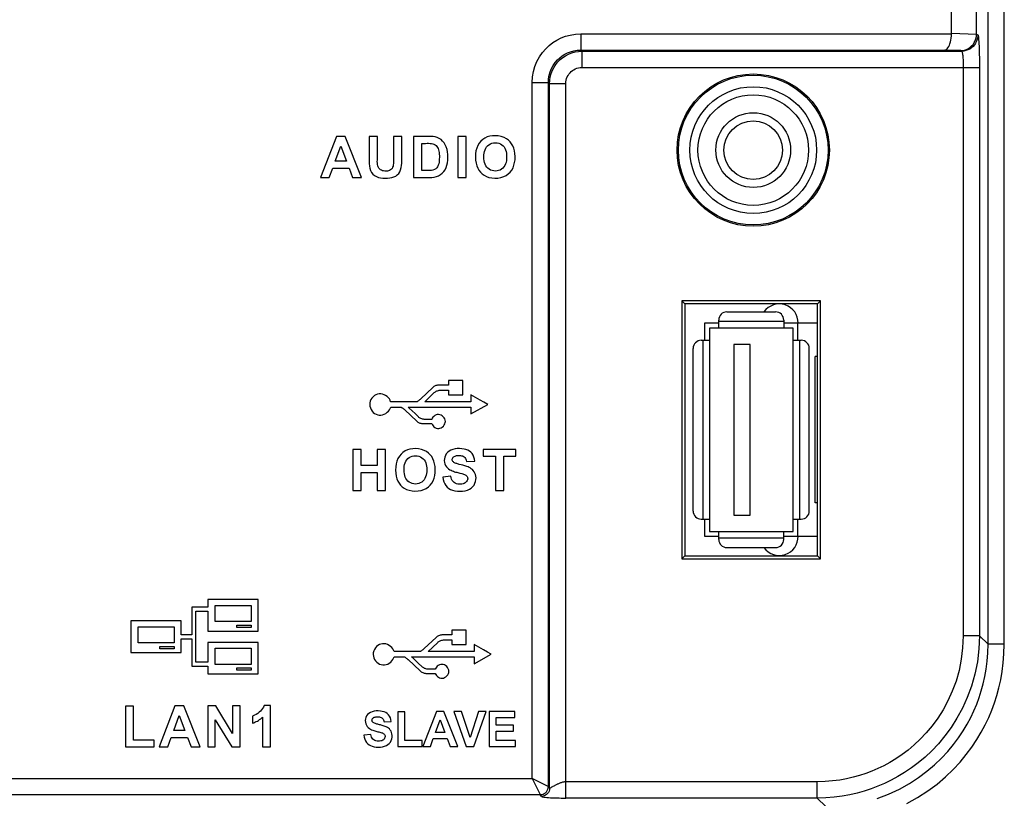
# Model space of a CAD drawing. Extents: x 0 to 1189, y 0 to 841.
# Tile 111 of 125: x 986 to 1047, y 318 to 366. Entities that reach past the tile are written whole.
import ezdxf

# ---------------------------------------------------------------- set-up
doc = ezdxf.new("R2010")
doc.units = 0
doc.header["$LTSCALE"] = 65.395
doc.header["$MEASUREMENT"] = 0
doc.layers.get('0').update_dxf_attribs({"linetype": 'CONTINUOUS'})
doc.layers.add('03___PRT_ALL_CURVES', color=7, linetype='CONTINUOUS')
doc.layers.add('7_ALL_FEATURES', color=7, linetype='CONTINUOUS')

msp = doc.modelspace()

# ---------------------------------------------------------------- linework, layer by layer
at = {"linetype": 'Continuous'}
for p, q in [((1029.66428, 347.54298), (1032.66428, 347.54298)), ((1029.16428, 346.84298), (1028.28928, 346.84298)), ((1028.28928, 346.84298), (1028.28928, 345.79298)), ((1029.16428, 346.54298), (1029.16428, 347.04298)), ((1033.16428, 346.94298), (1029.16428, 346.94298)), ((1033.16428, 347.04298), (1033.16428, 346.54298)), ((1035.23928, 346.84298), (1033.16428, 346.84298)), ((1034.03928, 345.79298), (1034.03928, 346.84298)), ((1033.73928, 346.54298), (1028.58928, 346.54298)), ((1028.58928, 346.54298), (1028.58928, 334.04298)), ((1033.73928, 334.04298), (1033.73928, 346.54298)), ((1028.08928, 345.79298), (1028.58928, 345.79298)), ((1028.18928, 345.79298), (1028.18928, 334.79298)), ((1031.08928, 345.54298), (1030.08928, 345.54298)), ((1030.08928, 345.54298), (1030.08928, 335.04298)), ((1031.08928, 335.04298), (1031.08928, 345.54298)), ((1033.73928, 345.79298), (1034.23928, 345.79298)), ((1034.13928, 345.79298), (1034.13928, 334.79298)), ((1027.58928, 335.29298), (1027.58928, 345.29298)), ((1034.73928, 335.29298), (1034.73928, 345.29298)), ((1035.23928, 344.79298), (1035.08928, 344.79298)), ((1035.08928, 335.79298), (1035.08928, 344.79298)), ((1035.23928, 335.79298), (1035.08928, 335.79298)), ((1028.08928, 334.79298), (1028.58928, 334.79298)), ((1028.28928, 334.79298), (1028.28928, 333.74298)), ((1030.08928, 335.04298), (1031.08928, 335.04298)), ((1033.73928, 334.79298), (1034.23928, 334.79298)), ((1034.03928, 333.74298), (1034.03928, 334.79298)), ((1028.58928, 334.04298), (1033.73928, 334.04298)), ((1029.16428, 333.54298), (1029.16428, 334.04298)), ((1033.16428, 333.54298), (1033.16428, 334.04298)), ((1028.28928, 333.74298), (1029.16428, 333.74298)), ((1029.16428, 333.64298), (1033.16428, 333.64298)), ((1033.16428, 333.74298), (1035.23928, 333.74298)), ((1029.66428, 333.04298), (1032.66428, 333.04298))]:
    msp.add_line(p, q, dxfattribs=at)
for radius in [3.9, 3.4, 2.3, 1.8]:
    msp.add_circle((1031.28928, 357.49298), radius, dxfattribs=at)
for centre, start, end in [((1029.66428, 347.04298), 90, 180), ((1032.66428, 347.04298), 0, 90), ((1028.08928, 345.29298), 90, 180), ((1034.23928, 345.29298), 0, 90), ((1028.08928, 335.29298), 180, 270), ((1034.23928, 335.29298), 270, 0), ((1029.66428, 333.54298), 180, 270), ((1032.66428, 333.54298), 270, 0)]:
    msp.add_arc(centre, 0.5, start, end, dxfattribs=at)
at = {"layer": '03___PRT_ALL_CURVES', "linetype": 'Continuous'}
for centre, start, end in [((1032.88928, 346.86298), 359.0163096, 144.2808528), ((1032.88928, 333.72298), 215.7191472, 0.9836904)]:
    msp.add_arc(centre, 1.165, start, end, dxfattribs=at)
at = {"layer": '7_ALL_FEATURES', "linetype": 'Continuous'}
for p, q in [((1045.73961, 327.09537), (1045.73961, 456.95702)), ((1046.73824, 327.09537), (1046.73824, 456.95702)), ((1043.48928, 364.64835), (1043.48928, 403.6711)), ((1045.03158, 364.62758), (1045.03158, 403.69186)), ((1020.68208, 364.64835), (1043.48928, 364.64835)), ((1020.68208, 364.64835), (1020.68208, 363.64896)), ((1045.03158, 364.60472), (1043.48928, 364.65858)), ((1045.03158, 364.62758), (1045.10889, 364.57607)), ((1020.68208, 363.64896), (1043.07507, 363.64896)), ((1020.68208, 363.64896), (1020.75436, 363.57668)), ((1020.75436, 363.57668), (1044.11026, 363.57668)), ((1020.75436, 362.57729), (1020.75436, 363.57668)), ((1044.05304, 363.61481), (1043.07507, 363.64896)), ((1044.05304, 363.61481), (1044.11026, 363.57668)), ((1020.75436, 362.57729), (1045.21005, 362.57729)), ((1044.21142, 362.57729), (1044.21142, 327.62493)), ((1045.21005, 362.57729), (1045.21005, 327.62493)), ((1017.68391, 361.65018), (1018.6833, 361.65018)), ((1017.68391, 318.8469), (1017.68391, 361.65018)), ((1018.6833, 361.65018), (1018.75558, 361.5779)), ((1018.6833, 318.34712), (1018.6833, 361.65018)), ((1019.75497, 361.5779), (1018.75558, 361.5779)), ((1018.75558, 318.23865), (1018.75558, 361.5779)), ((1005.64052, 358.33455), (1004.66282, 355.80865)), ((1006.17922, 358.33455), (1005.64052, 358.33455)), ((1007.18802, 355.80865), (1006.17922, 358.33455)), ((1008.16482, 358.33455), (1007.65482, 358.33455)), ((1007.65482, 358.33455), (1007.65482, 356.98575)), ((1008.16482, 356.96575), (1008.16482, 358.33455)), ((1009.65592, 358.33455), (1009.14602, 358.33455)), ((1009.14602, 358.33455), (1009.14602, 356.93635)), ((1009.65592, 357.00635), (1009.65592, 358.33455)), ((1011.31742, 358.33455), (1010.39002, 358.33455)), ((1010.39002, 358.33455), (1010.39002, 355.80865)), ((1011.45709, 358.33994), (1011.31742, 358.33455)), ((1013.61772, 358.33455), (1013.10782, 358.33455)), ((1013.10782, 358.33455), (1013.10782, 355.80865)), ((1013.61772, 355.80865), (1013.61772, 358.33455)), ((1005.56612, 356.81055), (1005.90612, 357.74545)), ((1005.90612, 357.74545), (1006.25602, 356.81055)), ((1010.90012, 357.90765), (1011.12752, 357.90765)), ((1010.90012, 356.23555), (1010.90012, 357.90765)), ((1005.20202, 355.80865), (1005.41132, 356.38365)), ((1005.41132, 356.38365), (1006.42132, 356.38365)), ((1006.25602, 356.81055), (1005.56612, 356.81055)), ((1006.42132, 356.38365), (1006.63872, 355.80865)), ((1004.66282, 355.80865), (1005.20202, 355.80865)), ((1006.63872, 355.80865), (1007.18802, 355.80865)), ((1010.39002, 355.80865), (1011.34492, 355.80865)), ((1011.27812, 356.23555), (1010.90012, 356.23555)), ((1011.38405, 356.23022), (1011.27812, 356.23555)), ((1013.10782, 355.80865), (1013.61772, 355.80865)), ((1035.42436, 348.22806), (1026.9042, 348.22806)), ((1027.08928, 348.04298), (1026.9042, 348.22806)), ((1026.9042, 348.22806), (1026.9042, 332.3579)), ((1035.23928, 348.04298), (1027.08928, 348.04298)), ((1027.08928, 348.04298), (1027.08928, 332.54298)), ((1035.42436, 348.22806), (1035.23928, 348.04298)), ((1035.23928, 332.54298), (1035.23928, 348.04298)), ((1035.42436, 332.3579), (1035.42436, 348.22806)), ((1012.52793, 343.0428), (1011.97473, 343.0428)), ((1013.40943, 343.3272), (1012.52793, 343.3272)), ((1012.52793, 343.3272), (1012.52793, 343.0428)), ((1013.40943, 342.4457), (1013.40943, 343.3272)), ((1011.56353, 342.885), (1010.83203, 342.1936)), ((1011.33237, 342.26449), (1011.66043, 342.5749)), ((1012.07033, 342.7299), (1012.52793, 342.7299)), ((1012.52793, 342.7299), (1012.52793, 342.4457)), ((1012.52793, 342.4457), (1013.40943, 342.4457)), ((1014.48576, 342.11286), (1013.90953, 342.4391)), ((1013.90953, 342.4391), (1013.90953, 342.0165)), ((1010.60323, 342.0165), (1008.97583, 342.0165)), ((1011.07103, 342.0165), (1011.33237, 342.26449)), ((1013.90953, 342.0165), (1011.07103, 342.0165)), ((1013.90953, 341.2629), (1014.94753, 341.851)), ((1014.71656, 341.982), (1014.48576, 342.11286)), ((1014.94753, 341.851), (1014.71656, 341.982)), ((1008.97843, 341.6856), (1009.62093, 341.6856)), ((1009.84833, 341.5163), (1010.57993, 340.8247)), ((1010.05263, 341.6856), (1013.90953, 341.6856)), ((1010.68723, 341.0858), (1010.47521, 341.28593)), ((1013.90953, 341.6856), (1013.90953, 341.2629)), ((1010.98983, 340.6682), (1011.50793, 340.6671)), ((1011.50663, 340.9294), (1011.09693, 340.9294)), ((1007.15833, 339.0864), (1006.64833, 339.0864)), ((1006.64833, 339.0864), (1006.64833, 336.5605)), ((1007.15833, 338.0916), (1007.15833, 339.0864)), ((1008.66003, 339.0864), (1008.15013, 339.0864)), ((1008.15013, 339.0864), (1008.15013, 338.0916)), ((1008.66003, 336.5605), (1008.66003, 339.0864)), ((1016.67403, 339.0864), (1014.67633, 339.0864)), ((1014.67633, 339.0864), (1014.67633, 338.6595)), ((1016.67403, 338.6595), (1016.67403, 339.0864)), ((1008.15013, 338.0916), (1007.15833, 338.0916)), ((1013.42391, 338.10486), (1013.30927, 338.13462)), ((1013.64393, 338.342), (1014.15393, 338.3597)), ((1014.67633, 338.6595), (1015.42193, 338.6595)), ((1015.42193, 338.6595), (1015.42193, 336.5605)), ((1015.93193, 338.6595), (1016.67403, 338.6595)), ((1015.93193, 336.5605), (1015.93193, 338.6595)), ((1007.15833, 337.6647), (1008.15013, 337.6647)), ((1007.15833, 336.5605), (1007.15833, 337.6647)), ((1008.15013, 337.6647), (1008.15013, 336.5605)), ((1013.17117, 337.64046), (1013.23282, 337.62492)), ((1012.67683, 337.4283), (1012.18093, 337.3789)), ((1006.64833, 336.5605), (1007.15833, 336.5605)), ((1008.15013, 336.5605), (1008.66003, 336.5605)), ((1015.42193, 336.5605), (1015.93193, 336.5605)), ((1026.9042, 332.3579), (1027.08928, 332.54298)), ((1026.9042, 332.3579), (1035.42436, 332.3579)), ((1027.08928, 332.54298), (1035.23928, 332.54298)), ((1035.42436, 332.3579), (1035.23928, 332.54298)), ((1000.83181, 329.84593), (997.73551, 329.84593)), ((997.73551, 329.84593), (997.73551, 329.38513)), ((1000.83181, 327.91033), (1000.83181, 329.84593)), ((997.73551, 329.38513), (996.74941, 329.38513)), ((996.74941, 329.38513), (996.74941, 327.68683)), ((996.99581, 329.13863), (997.73551, 329.13863)), ((996.99581, 325.98693), (996.99581, 329.13863)), ((997.73551, 329.13863), (997.73551, 327.91033)), ((998.17951, 329.48533), (1000.38931, 329.48533)), ((998.17951, 328.49143), (998.17951, 329.48533)), ((1000.38931, 329.48533), (1000.38931, 328.49143)), ((996.08981, 328.52983), (992.99501, 328.52983)), ((992.99501, 328.52983), (992.99501, 326.59573)), ((996.08981, 327.68683), (996.08981, 328.52983)), ((1000.38931, 328.49143), (998.17951, 328.49143)), ((993.43741, 328.17083), (995.64741, 328.17083)), ((993.43741, 327.17673), (993.43741, 328.17083)), ((995.64741, 328.17083), (995.64741, 327.17673)), ((997.73551, 327.91033), (1000.83181, 327.91033)), ((999.50471, 328.27083), (1000.38931, 328.27083)), ((999.50471, 328.13213), (999.50471, 328.27083)), ((1000.38931, 328.13213), (999.50471, 328.13213)), ((1000.38931, 328.27083), (1000.38931, 328.13213)), ((1013.62262, 327.96138), (1012.74112, 327.96138)), ((1012.74112, 327.96138), (1012.74112, 327.67698)), ((1013.62262, 327.07988), (1013.62262, 327.96138)), ((996.74941, 327.68683), (996.08981, 327.68683)), ((996.08981, 327.44033), (996.74941, 327.44033)), ((996.08981, 326.59573), (996.08981, 327.44033)), ((996.74941, 327.44033), (996.74941, 325.74043)), ((1000.83181, 327.21383), (997.73551, 327.21383)), ((997.73551, 327.21383), (997.73551, 325.98693)), ((1000.83181, 325.28103), (1000.83181, 327.21383)), ((1011.77672, 327.51918), (1011.04522, 326.82778)), ((1011.54556, 326.89867), (1011.87362, 327.20908)), ((1012.74112, 327.67698), (1012.18792, 327.67698)), ((1012.28352, 327.36408), (1012.74112, 327.36408)), ((1012.74112, 327.36408), (1012.74112, 327.07988)), ((1045.21005, 327.62493), (1044.21142, 327.62493)), ((1045.73961, 327.09537), (1045.21005, 327.62493)), ((992.99501, 326.59573), (996.08981, 326.59573)), ((995.64741, 327.17673), (993.43741, 327.17673)), ((994.76421, 326.95633), (995.64741, 326.95633)), ((994.76421, 326.81773), (994.76421, 326.95633)), ((995.64741, 326.81773), (994.76421, 326.81773)), ((995.64741, 326.95633), (995.64741, 326.81773)), ((998.17951, 326.85613), (1000.38931, 326.85613)), ((998.17951, 325.86053), (998.17951, 326.85613)), ((1000.38931, 326.85613), (1000.38931, 325.86053)), ((1010.81642, 326.65068), (1009.18902, 326.65068)), ((1011.28422, 326.65068), (1011.54556, 326.89867)), ((1014.12272, 326.65068), (1011.28422, 326.65068)), ((1012.74112, 327.07988), (1013.62262, 327.07988)), ((1014.69895, 326.74704), (1014.12272, 327.07328)), ((1014.12272, 327.07328), (1014.12272, 326.65068)), ((1014.92975, 326.61618), (1014.69895, 326.74704)), ((1015.16072, 326.48518), (1014.92975, 326.61618)), ((1046.73824, 327.09537), (1045.73961, 327.09537)), ((997.73551, 325.98693), (996.99581, 325.98693)), ((1009.19162, 326.31978), (1009.83412, 326.31978)), ((1010.06152, 326.15048), (1010.79312, 325.45888)), ((1010.26582, 326.31978), (1014.12272, 326.31978)), ((1014.12272, 325.89708), (1015.16072, 326.48518)), ((1014.12272, 326.31978), (1014.12272, 325.89708)), ((996.74941, 325.74043), (997.73551, 325.74043)), ((997.73551, 325.74043), (997.73551, 325.28103)), ((1000.38931, 325.86053), (998.17951, 325.86053)), ((999.50471, 325.63863), (1000.38931, 325.63863)), ((999.50471, 325.50163), (999.50471, 325.63863)), ((1000.38931, 325.50163), (999.50471, 325.50163)), ((1000.38931, 325.63863), (1000.38931, 325.50163)), ((1010.90042, 325.71998), (1010.6884, 325.92011)), ((1011.71982, 325.56358), (1011.31012, 325.56358)), ((997.73551, 325.28103), (1000.83181, 325.28103)), ((1011.20302, 325.30238), (1011.72112, 325.30128)), ((993.16181, 323.28623), (992.65181, 323.28623)), ((992.65181, 323.28623), (992.65181, 320.78153)), ((993.16181, 321.20843), (993.16181, 323.28623)), ((995.70241, 323.30743), (994.72471, 320.78153)), ((996.24111, 323.30743), (995.70241, 323.30743)), ((997.24991, 320.78153), (996.24111, 323.30743)), ((998.21031, 323.30743), (997.71671, 323.30743)), ((997.71671, 323.30743), (997.71671, 320.78153)), ((999.24661, 321.61463), (998.21031, 323.30743)), ((999.71781, 323.30743), (999.24661, 323.30743)), ((999.24661, 323.30743), (999.24661, 321.61463)), ((999.71781, 320.78153), (999.71781, 323.30743)), ((1001.57741, 323.32153), (1001.18651, 323.32153)), ((1001.57741, 320.78153), (1001.57741, 323.32153)), ((1011.79422, 322.95568), (1010.96312, 320.80868)), ((1012.25212, 322.95568), (1011.79422, 322.95568)), ((1013.10952, 320.80868), (1012.25212, 322.95568)), ((1013.32702, 322.95568), (1012.85872, 322.95568)), ((1012.85872, 322.95568), (1013.62442, 320.80868)), ((1013.87062, 321.36638), (1013.32702, 322.95568)), ((1014.39232, 322.95568), (1013.87062, 321.36638)), ((1014.09132, 320.80868), (1014.85262, 322.95568)), ((1014.85262, 322.95568), (1014.39232, 322.95568)), ((1016.61372, 322.95568), (1015.02932, 322.95568)), ((1015.02932, 322.95568), (1015.02932, 320.80868)), ((1016.61372, 322.59288), (1016.61372, 322.95568)), ((995.62801, 321.78343), (995.96801, 322.71833)), ((995.96801, 322.71833), (996.31791, 321.78343)), ((998.18801, 322.44193), (999.20851, 320.78153)), ((998.18801, 320.78153), (998.18801, 322.44193)), ((1000.47311, 322.68303), (1000.47311, 322.24203)), ((1001.09561, 322.61013), (1001.09561, 320.78153)), ((1008.57462, 322.32298), (1009.00812, 322.33798)), ((1009.84242, 322.93768), (1009.40892, 322.93768)), ((1009.40892, 322.93768), (1009.40892, 320.80868)), ((1009.84242, 321.17148), (1009.84242, 322.93768)), ((1011.73092, 321.66028), (1012.01992, 322.45488)), ((1012.01992, 322.45488), (1012.31732, 321.66028)), ((1015.46282, 322.59288), (1016.61372, 322.59288)), ((1015.46282, 322.11608), (1015.46282, 322.59288)), ((996.31791, 321.78343), (995.62801, 321.78343)), ((1016.53302, 322.11608), (1015.46282, 322.11608)), ((1015.46282, 321.75328), (1016.53302, 321.75328)), ((1015.46282, 321.17148), (1015.46282, 321.75328)), ((1016.53302, 321.75328), (1016.53302, 322.11608)), ((994.42441, 321.20843), (993.16181, 321.20843)), ((994.42441, 320.78153), (994.42441, 321.20843)), ((995.26401, 320.78153), (995.47321, 321.35653)), ((995.47321, 321.35653), (996.48321, 321.35653)), ((996.48321, 321.35653), (996.70061, 320.78153)), ((1007.75252, 321.54638), (1007.33102, 321.50438)), ((1010.91562, 321.17148), (1009.84242, 321.17148)), ((1010.91562, 320.80868), (1010.91562, 321.17148)), ((1011.42152, 320.80868), (1011.59942, 321.29748)), ((1011.59942, 321.29748), (1012.45782, 321.29748)), ((1012.31732, 321.66028), (1011.73092, 321.66028)), ((1012.45782, 321.29748), (1012.64262, 320.80868)), ((1016.65552, 321.17148), (1015.46282, 321.17148)), ((1016.65552, 320.80868), (1016.65552, 321.17148)), ((992.65181, 320.78153), (994.42441, 320.78153)), ((994.72471, 320.78153), (995.26401, 320.78153)), ((996.70061, 320.78153), (997.24991, 320.78153)), ((997.71671, 320.78153), (998.18801, 320.78153)), ((999.20851, 320.78153), (999.71781, 320.78153)), ((1001.09561, 320.78153), (1001.57741, 320.78153)), ((1009.40892, 320.80868), (1010.91562, 320.80868)), ((1010.96312, 320.80868), (1011.42152, 320.80868)), ((1012.64262, 320.80868), (1013.10952, 320.80868)), ((1013.62442, 320.80868), (1014.09132, 320.80868)), ((1015.02932, 320.80868), (1016.65552, 320.80868)), ((804.56443, 318.8469), (1017.68391, 318.8469)), ((1018.09441, 318.64164), (1017.68391, 318.8469)), ((1017.68391, 318.8469), (1018.18322, 317.84827)), ((1018.34583, 318.51595), (1018.09441, 318.64164)), ((1018.5089, 318.4344), (1018.34583, 318.51595)), ((1018.58196, 318.39788), (1018.5089, 318.4344)), ((1018.61966, 318.37903), (1018.58196, 318.39788)), ((1018.6833, 318.3472), (1018.61966, 318.37903)), ((1018.75558, 318.23865), (1018.6833, 318.34712)), ((1035.22376, 318.63726), (1019.75497, 318.63726)), ((1035.22376, 317.63864), (1035.22376, 318.63726)), ((804.56443, 317.84827), (1018.1833, 317.84827)), ((1018.25588, 317.73934), (1018.1833, 317.84827)), ((1035.22376, 317.63864), (1019.75497, 317.63864)), ((1035.75332, 317.10907), (1035.22376, 317.63864))]:
    msp.add_line(p, q, dxfattribs=at)
for points in [[(1017.68391, 361.65018), (1017.70597, 361.99319), (1017.7616, 362.32211), (1017.8508, 362.63695), (1017.97822, 362.9422), (1018.1392, 363.23337), (1018.31983, 363.49696), (1018.51752, 363.72767), (1018.73487, 363.93081), (1018.96574, 364.10882), (1019.2059, 364.26269), (1019.45959, 364.39144), (1019.7334, 364.49443), (1020.02951, 364.57148), (1020.34574, 364.62279), (1020.68208, 364.64835)], [(1043.07507, 363.64896), (1043.12721, 363.66078), (1043.17732, 363.68774), (1043.22539, 363.72969), (1043.27215, 363.78619), (1043.31687, 363.85666), (1043.35736, 363.9405), (1043.39357, 364.03687), (1043.42555, 364.14434), (1043.45131, 364.26118), (1043.47018, 364.38547), (1043.48284, 364.51526), (1043.48928, 364.64835)], [(1044.05304, 363.61481), (1044.17657, 363.62456), (1044.29749, 363.65007), (1044.4144, 363.69105), (1044.52622, 363.74687), (1044.63131, 363.81682), (1044.72731, 363.90039), (1044.81307, 363.99683), (1044.88711, 364.10451), (1044.94685, 364.22123), (1044.99098, 364.34482), (1045.01938, 364.47338), (1045.03158, 364.60472)], [(1045.10889, 364.57607), (1045.10013, 364.44577), (1045.07447, 364.31769), (1045.03235, 364.19402), (1044.97448, 364.07687), (1044.90186, 363.96825), (1044.81573, 363.87001), (1044.71756, 363.78382), (1044.60902, 363.71116), (1044.49197, 363.65327), (1044.36841, 363.61112), (1044.24045, 363.58545), (1044.11026, 363.57668)], [(1045.10889, 364.57607), (1045.11976, 364.5575), (1045.13028, 364.51921), (1045.14043, 364.4612), (1045.15032, 364.3824), (1045.15985, 364.28388), (1045.16871, 364.16881), (1045.17688, 364.03661), (1045.18438, 363.88786), (1045.19098, 363.72748), (1045.19664, 363.55541), (1045.20141, 363.37171), (1045.20515, 363.18153), (1045.20781, 362.98659), (1045.20945, 362.78518), (1045.21005, 362.57729)], [(1018.6833, 361.65018), (1018.69581, 361.87488), (1018.73311, 362.09516), (1018.79423, 362.30836), (1018.87865, 362.51357), (1018.98447, 362.70679), (1019.10676, 362.88186), (1019.24015, 363.03569), (1019.3834, 363.17076), (1019.53738, 363.28975), (1019.69862, 363.39115), (1019.86672, 363.4758), (1020.0493, 363.54667), (1020.24866, 363.60173), (1020.46026, 363.63676), (1020.68208, 363.64896)], [(1018.75558, 361.5779), (1018.76743, 361.7941), (1018.80213, 362.0057), (1018.85863, 362.21039), (1018.93563, 362.40602), (1019.03168, 362.59068), (1019.14517, 362.76267), (1019.27361, 362.91973), (1019.41576, 363.06157), (1019.57237, 363.18914), (1019.74236, 363.30103), (1019.92392, 363.39557), (1020.11752, 363.47217), (1020.3222, 363.52916), (1020.53524, 363.56451), (1020.75436, 363.57668)], [(1044.11026, 363.57668), (1044.12113, 363.56786), (1044.13163, 363.54866), (1044.14177, 363.51929), (1044.15164, 363.48006), (1044.16114, 363.43141), (1044.16999, 363.37381), (1044.17816, 363.3078), (1044.18566, 363.23411), (1044.19227, 363.15361), (1044.19795, 363.06727), (1044.20274, 362.97592), (1044.20649, 362.88027), (1044.20917, 362.78122), (1044.21081, 362.67987), (1044.21142, 362.57729)], [(1019.75497, 361.5779), (1019.76189, 361.68783), (1019.77901, 361.7933), (1019.80633, 361.8943), (1019.84465, 361.99169), (1019.89317, 362.08461), (1019.94952, 362.17053), (1020.01332, 362.24893), (1020.08494, 362.32033), (1020.16312, 362.38376), (1020.24793, 362.43953), (1020.3393, 362.48733), (1020.43578, 362.5252), (1020.53687, 362.55249), (1020.64306, 362.56985), (1020.75436, 362.57729)], [(1019.75485, 318.1526), (1019.75489, 318.38698), (1019.75493, 318.51112), (1019.75497, 361.5779)], [(1011.34492, 355.80865), (1011.50363, 355.80933), (1011.65284, 355.82702), (1011.79256, 355.86174), (1011.92445, 355.91379), (1012.04686, 355.98287), (1012.15474, 356.068), (1012.24633, 356.17027), (1012.3234, 356.28859), (1012.38621, 356.41879), (1012.43436, 356.56177), (1012.46823, 356.71664), (1012.48925, 356.87655), (1012.49824, 357.0431), (1012.49437, 357.21469), (1012.47657, 357.3797), (1012.44449, 357.53671), (1012.39848, 357.68714), (1012.33855, 357.8236), (1012.26343, 357.94468), (1012.17438, 358.05178), (1012.07518, 358.14175), (1011.96547, 358.21282), (1011.8456, 358.26676), (1011.72038, 358.30569), (1011.59141, 358.33032), (1011.45709, 358.33994)], [(1016.63602, 357.09711), (1016.62196, 357.28146), (1016.59317, 357.45246), (1016.54966, 357.61012), (1016.49245, 357.75474), (1016.42052, 357.88603), (1016.33078, 358.00303), (1016.22183, 358.10627), (1016.09508, 358.19523), (1015.95167, 358.26735), (1015.78549, 358.32323), (1015.60265, 358.36228), (1015.42261, 358.3801), (1015.24848, 358.37498), (1015.07714, 358.34865), (1014.91865, 358.3019), (1014.77579, 358.2342), (1014.64578, 358.14608), (1014.5303, 358.04003), (1014.42816, 357.91597), (1014.34054, 357.77397), (1014.27263, 357.61674), (1014.22616, 357.44518), (1014.19939, 357.25838), (1014.19232, 357.05635)], [(1011.12752, 357.90765), (1011.22236, 357.91233), (1011.31327, 357.91147), (1011.40027, 357.90507), (1011.48407, 357.8943), (1011.56395, 357.878), (1011.63774, 357.85259), (1011.70558, 357.81676), (1011.76733, 357.77183), (1011.82045, 357.71825), (1011.86352, 357.65512), (1011.89797, 357.58333), (1011.92553, 357.50601), (1011.94605, 357.42362), (1011.95968, 357.3357), (1011.96871, 357.24396), (1011.9738, 357.14765), (1011.97428, 357.04751), (1011.97042, 356.94755), (1011.96377, 356.84779), (1011.95277, 356.7482), (1011.93299, 356.6527), (1011.90461, 356.55946), (1011.86745, 356.4703), (1011.81655, 356.39462), (1011.74784, 356.33578), (1011.66539, 356.29041), (1011.57647, 356.25777), (1011.48349, 356.23763), (1011.38405, 356.23022)], [(1014.71632, 357.07335), (1014.71829, 357.19222), (1014.73029, 357.30458), (1014.75234, 357.41042), (1014.78386, 357.51099), (1014.82542, 357.60503), (1014.87872, 357.68885), (1014.9454, 357.76217), (1015.02382, 357.82526), (1015.11077, 357.87518), (1015.20806, 357.91165), (1015.31388, 357.93494), (1015.4196, 357.94295), (1015.5253, 357.93417), (1015.63089, 357.91012), (1015.7276, 357.87318), (1015.81344, 357.82314), (1015.89039, 357.76021), (1015.9556, 357.68739), (1016.00746, 357.60447), (1016.04758, 357.51165), (1016.07796, 357.41264), (1016.09926, 357.30866), (1016.11081, 357.19848), (1016.11262, 357.0821)], [(1007.65482, 356.98575), (1007.64631, 356.82029), (1007.65124, 356.66331), (1007.66963, 356.51482), (1007.70018, 356.37246), (1007.74418, 356.23858), (1007.80552, 356.12029), (1007.88727, 356.01938), (1007.98636, 355.93405), (1008.09748, 355.866), (1008.22178, 355.81747), (1008.3581, 355.78622), (1008.49775, 355.76725), (1008.64145, 355.75892), (1008.78846, 355.76286), (1008.92789, 355.77892), (1009.05767, 355.80582), (1009.17985, 355.84483), (1009.28967, 355.89959), (1009.38671, 355.97179), (1009.47139, 356.05973), (1009.5401, 356.16195), (1009.58993, 356.28043), (1009.6238, 356.4132), (1009.64682, 356.55291), (1009.6607, 356.69712)], [(1008.16153, 356.69544), (1008.15629, 356.78216), (1008.15739, 356.87226), (1008.16482, 356.96575)], [(1009.14602, 356.93635), (1009.15266, 356.84508), (1009.15346, 356.75692), (1009.14841, 356.67189), (1009.13855, 356.58839), (1009.12284, 356.50801), (1009.09823, 356.43555), (1009.06312, 356.37153), (1009.01911, 356.31542), (1008.96802, 356.27045), (1008.90947, 356.23884), (1008.84383, 356.21837), (1008.77409, 356.20562), (1008.6985, 356.19941), (1008.61879, 356.20093), (1008.54312, 356.21031), (1008.47326, 356.22673), (1008.40744, 356.25101), (1008.34845, 356.28578), (1008.29655, 356.3328), (1008.25148, 356.39031), (1008.21524, 356.4556), (1008.18934, 356.52923), (1008.17226, 356.61065), (1008.16153, 356.69544)], [(1009.6607, 356.69712), (1009.66374, 356.84826), (1009.65592, 357.00635)], [(1014.19232, 357.05635), (1014.20645, 356.86653), (1014.23544, 356.69112), (1014.27929, 356.53013), (1014.33757, 356.3833), (1014.41071, 356.2509), (1014.49997, 356.13366), (1014.60537, 356.03139), (1014.7269, 355.94429), (1014.86584, 355.87376), (1015.02757, 355.81803), (1015.20672, 355.77887), (1015.38843, 355.763), (1015.57409, 355.77393), (1015.7623, 355.80815), (1015.93397, 355.86196), (1016.08322, 355.93526), (1016.21594, 356.02813), (1016.33068, 356.13711), (1016.42707, 356.26193), (1016.50548, 356.40285), (1016.56562, 356.5571), (1016.60737, 356.72377), (1016.63083, 356.90378), (1016.63602, 357.09711)], [(1016.11262, 357.0821), (1016.11072, 356.96183), (1016.0986, 356.84805), (1016.07626, 356.74075), (1016.04414, 356.63861), (1016.00179, 356.54296), (1015.9479, 356.45775), (1015.88042, 356.38335), (1015.8014, 356.31939), (1015.71557, 356.26882), (1015.6224, 356.23203), (1015.52244, 356.20861), (1015.42202, 356.20026), (1015.32079, 356.20816), (1015.21912, 356.23112), (1015.12439, 356.26719), (1015.03753, 356.31675), (1014.95763, 356.37941), (1014.88933, 356.45209), (1014.83482, 356.53445), (1014.79193, 356.62684), (1014.75881, 356.72713), (1014.73487, 356.83463), (1014.7207, 356.95004), (1014.71632, 357.07335)], [(1011.97473, 343.0428), (1011.91917, 343.03989), (1011.86574, 343.03312), (1011.81444, 343.02248), (1011.76482, 343.00769), (1011.71732, 342.98904), (1011.6733, 342.96735), (1011.63323, 342.94293), (1011.59663, 342.91548), (1011.56353, 342.885)], [(1008.97583, 342.0165), (1008.94386, 342.10349), (1008.89773, 342.18438), (1008.83747, 342.25917), (1008.75973, 342.3309), (1008.66785, 342.39653), (1008.57177, 342.44692), (1008.47277, 342.47974), (1008.36958, 342.49734), (1008.26829, 342.4976), (1008.16898, 342.47915), (1008.07157, 342.44338), (1007.98193, 342.3923), (1007.8994, 342.3239), (1007.82462, 342.2402), (1007.76537, 342.14923), (1007.72356, 342.05124), (1007.69727, 341.94598), (1007.68854, 341.8408), (1007.69878, 341.73568), (1007.72658, 341.63064)], [(1011.66043, 342.5749), (1011.69351, 342.60503), (1011.73004, 342.63213), (1011.77004, 342.65619), (1011.81395, 342.67748), (1011.86131, 342.69573), (1011.91077, 342.71017), (1011.96186, 342.72055), (1012.01505, 342.72713), (1012.07033, 342.7299)], [(1010.83203, 342.1936), (1010.80798, 342.17318), (1010.78358, 342.15295), (1010.75883, 342.13291), (1010.73371, 342.11306), (1010.70823, 342.0934), (1010.68245, 342.07391), (1010.65636, 342.0546), (1010.62995, 342.03546), (1010.60323, 342.0165)], [(1007.72658, 341.63064), (1007.76982, 341.53308), (1007.83045, 341.4428), (1007.90652, 341.36), (1007.99004, 341.29271), (1008.08021, 341.24294), (1008.17784, 341.20868), (1008.27732, 341.1919), (1008.37893, 341.19403), (1008.48241, 341.21363), (1008.58135, 341.2484), (1008.67694, 341.30072), (1008.768, 341.36821), (1008.84466, 341.44139), (1008.90365, 341.5171), (1008.94823, 341.5985), (1008.97843, 341.6856)], [(1009.62093, 341.6856), (1009.6481, 341.66797), (1009.67483, 341.65006), (1009.7011, 341.63186), (1009.72694, 341.61339), (1009.75234, 341.59463), (1009.77718, 341.57555), (1009.80145, 341.55612), (1009.82516, 341.53637), (1009.84833, 341.5163)], [(1010.47521, 341.28593), (1010.1229, 341.61901), (1010.05263, 341.6856)], [(1012.31022, 340.95559), (1012.27059, 341.02492), (1012.21581, 341.08916), (1012.14787, 341.1474), (1012.07598, 341.19094), (1012.00125, 341.21722), (1011.92255, 341.22879), (1011.84571, 341.22463), (1011.77003, 341.20207), (1011.69619, 341.16377), (1011.63214, 341.11666), (1011.58052, 341.06305), (1011.53868, 341.00063), (1011.50663, 340.9294)], [(1010.57993, 340.8247), (1010.61302, 340.79444), (1010.64955, 340.76719), (1010.68954, 340.74295), (1010.73343, 340.72145), (1010.78077, 340.70296), (1010.83021, 340.68831), (1010.88131, 340.67777), (1010.93452, 340.67107), (1010.98983, 340.6682)], [(1011.09693, 340.9294), (1011.04158, 340.93223), (1010.98835, 340.9389), (1010.93723, 340.94941), (1010.88777, 340.96402), (1010.84042, 340.98247), (1010.79655, 341.00396), (1010.75662, 341.0282), (1010.72018, 341.05548), (1010.68723, 341.0858)], [(1011.50793, 340.6671), (1011.54202, 340.59536), (1011.58557, 340.53295), (1011.63858, 340.47986), (1011.70366, 340.43391), (1011.77819, 340.39729), (1011.85434, 340.37656), (1011.93147, 340.37441), (1012.01021, 340.38816), (1012.0846, 340.4163), (1012.15566, 340.46128), (1012.22236, 340.52066), (1012.27573, 340.58561), (1012.31377, 340.65501), (1012.33847, 340.72998), (1012.34681, 340.80501), (1012.3367, 340.88027), (1012.31022, 340.95559)], [(1011.72172, 337.84898), (1011.70767, 338.0333), (1011.6789, 338.20428), (1011.63542, 338.36192), (1011.57824, 338.50654), (1011.50634, 338.63781), (1011.41664, 338.75481), (1011.30773, 338.85805), (1011.18101, 338.94701), (1011.03763, 339.01914), (1010.87147, 339.07503), (1010.68865, 339.1141), (1010.5086, 339.13194), (1010.33447, 339.12685), (1010.16311, 339.10053), (1010.00459, 339.05381), (1009.86171, 338.9861), (1009.73167, 338.89798), (1009.61615, 338.79193), (1009.51397, 338.66788), (1009.4263, 338.52589), (1009.35836, 338.36866), (1009.31189, 338.19708), (1009.28515, 338.01026), (1009.27813, 337.8082)], [(1009.80213, 337.8252), (1009.80409, 337.94406), (1009.81609, 338.0564), (1009.83813, 338.16223), (1009.86964, 338.26278), (1009.91119, 338.35682), (1009.96447, 338.44063), (1010.03114, 338.51396), (1010.10954, 338.57706), (1010.19646, 338.62698), (1010.29371, 338.66346), (1010.39948, 338.68677), (1010.50517, 338.6948), (1010.61083, 338.68605), (1010.71641, 338.66202), (1010.81312, 338.6251), (1010.89898, 338.57508), (1010.97598, 338.51216), (1011.04124, 338.43935), (1011.09315, 338.35642), (1011.13332, 338.2636), (1011.16374, 338.16457), (1011.18506, 338.06056), (1011.19662, 337.95034), (1011.19843, 337.83392)], [(1014.15393, 338.3597), (1014.13595, 338.49225), (1014.10312, 338.61333), (1014.05545, 338.72293), (1013.99168, 338.82224), (1013.91307, 338.91008), (1013.82338, 338.98285), (1013.72326, 339.03811), (1013.61207, 339.07829), (1013.49169, 339.10713), (1013.35891, 339.12628), (1013.21694, 339.13408), (1013.07736, 339.12927), (1012.94072, 339.11216), (1012.80648, 339.08245), (1012.68453, 339.03794), (1012.57633, 338.97602), (1012.48043, 338.8993), (1012.4024, 338.81335), (1012.34424, 338.71738), (1012.30395, 338.61218), (1012.28118, 338.5057), (1012.27699, 338.39742), (1012.29032, 338.28786)], [(1013.30927, 338.13462), (1013.20097, 338.16336), (1013.14897, 338.17778), (1013.09811, 338.19219), (1013.04862, 338.20681), (1013.00104, 338.22282), (1012.95461, 338.2396), (1012.91009, 338.25777), (1012.87031, 338.28031), (1012.83521, 338.3091), (1012.80486, 338.34227), (1012.7823, 338.3772), (1012.7683, 338.41376), (1012.76208, 338.45209), (1012.76441, 338.49), (1012.77634, 338.52781), (1012.7968, 338.5652), (1012.82336, 338.59903), (1012.85563, 338.62877), (1012.89398, 338.65494), (1012.93708, 338.67604), (1012.98515, 338.69115), (1013.03798, 338.70119), (1013.09356, 338.70737), (1013.15246, 338.71035), (1013.21412, 338.70948), (1013.27493, 338.70404), (1013.33504, 338.69531), (1013.39429, 338.68202)], [(1012.29032, 338.28786), (1012.31759, 338.18648), (1012.36034, 338.09539), (1012.41703, 338.01248), (1012.47939, 337.94087), (1012.54648, 337.88311), (1012.61924, 337.83666), (1012.6922, 337.79693), (1012.76412, 337.76364), (1012.83624, 337.73707), (1012.90683, 337.7135), (1012.97541, 337.69234), (1013.04247, 337.67417), (1013.17117, 337.64046)], [(1013.39429, 338.68202), (1013.44863, 338.65967), (1013.49742, 338.62615), (1013.54129, 338.58356), (1013.5781, 338.53367), (1013.60711, 338.47708), (1013.62906, 338.41319), (1013.64393, 338.342)], [(1014.21844, 337.44013), (1014.19654, 337.54029), (1014.16227, 337.63037), (1014.1162, 337.71224), (1014.06364, 337.78445), (1014.00452, 337.84582), (1013.93892, 337.89754), (1013.87237, 337.94171), (1013.80599, 337.97769), (1013.73866, 338.00612), (1013.67254, 338.03102), (1013.60822, 338.05298), (1013.54512, 338.0714), (1013.48363, 338.08855), (1013.42391, 338.10486)], [(1009.27813, 337.8082), (1009.29227, 337.61837), (1009.32127, 337.44296), (1009.36512, 337.28197), (1009.42339, 337.13514), (1009.49652, 337.00274), (1009.58579, 336.8855), (1009.69118, 336.78323), (1009.81271, 336.69613), (1009.95165, 336.62561), (1010.1134, 336.56987), (1010.29256, 336.53071), (1010.47427, 336.51485), (1010.65994, 336.52578), (1010.84815, 336.56001), (1011.01983, 336.61381), (1011.16907, 336.68712), (1011.30177, 336.78), (1011.4165, 336.88898), (1011.51287, 337.01381), (1011.59127, 337.15473), (1011.65138, 337.30899), (1011.69311, 337.47565), (1011.71656, 337.65565), (1011.72172, 337.84898)], [(1011.19843, 337.83392), (1011.19653, 337.71366), (1011.1844, 337.59988), (1011.16206, 337.49259), (1011.12994, 337.39045), (1011.08759, 337.2948), (1011.0337, 337.20959), (1010.96622, 337.13519), (1010.8872, 337.07124), (1010.80137, 337.02066), (1010.7082, 336.98387), (1010.60824, 336.96046), (1010.50782, 336.9521), (1010.40659, 336.96001), (1010.30492, 336.98297), (1010.2102, 337.01904), (1010.12334, 337.06859), (1010.04343, 337.13126), (1009.97514, 337.20393), (1009.92063, 337.2863), (1009.87773, 337.37868), (1009.84461, 337.47898), (1009.82067, 337.58648), (1009.80651, 337.70188), (1009.80213, 337.8252)], [(1013.23282, 337.62492), (1013.35145, 337.59405), (1013.40844, 337.57871), (1013.46296, 337.56119), (1013.51598, 337.54174), (1013.56652, 337.52011), (1013.61086, 337.49337), (1013.6489, 337.46048), (1013.68074, 337.42249), (1013.70287, 337.37958), (1013.71465, 337.33011), (1013.71673, 337.27571), (1013.70761, 337.22151), (1013.68604, 337.1671), (1013.65327, 337.11288), (1013.61146, 337.06516), (1013.56059, 337.02538), (1013.50069, 336.99209), (1013.43394, 336.96733), (1013.35905, 336.95173), (1013.27731, 336.94465), (1013.1948, 336.94623), (1013.11089, 336.95522), (1013.02621, 336.97289)], [(1012.18093, 337.3789), (1012.20898, 337.22904), (1012.25041, 337.09298), (1012.3052, 336.97072), (1012.37279, 336.86171), (1012.45374, 336.7665), (1012.54982, 336.68672), (1012.66324, 336.6235), (1012.79179, 336.57571), (1012.93057, 336.54157), (1013.08331, 336.51991), (1013.24629, 336.51189), (1013.40346, 336.51921), (1013.55249, 336.54229), (1013.69572, 336.5807), (1013.82404, 336.63493), (1013.93588, 336.70775), (1014.03282, 336.79638), (1014.11045, 336.89293), (1014.16604, 336.9978), (1014.20233, 337.11058), (1014.22314, 337.22214), (1014.22853, 337.33175), (1014.21844, 337.44013)], [(1013.02621, 336.97289), (1012.94867, 337.00311), (1012.87986, 337.04821), (1012.81819, 337.10588), (1012.76674, 337.17303), (1012.72655, 337.24864), (1012.69658, 337.33373), (1012.67683, 337.4283)], [(1012.18792, 327.67698), (1012.13236, 327.67408), (1012.07893, 327.6673), (1012.02763, 327.65666), (1011.97801, 327.64187), (1011.93051, 327.62322), (1011.88649, 327.60153), (1011.84642, 327.57711), (1011.80982, 327.54966), (1011.77672, 327.51918)], [(1011.87362, 327.20908), (1011.9067, 327.23921), (1011.94323, 327.26631), (1011.98323, 327.29037), (1012.02714, 327.31166), (1012.0745, 327.32991), (1012.12396, 327.34435), (1012.17505, 327.35473), (1012.22824, 327.36131), (1012.28352, 327.36408)], [(1045.21005, 327.62493), (1045.17652, 326.80913), (1045.0796, 326.01715), (1044.9243, 325.2535), (1044.71537, 324.52073), (1044.45828, 323.8232), (1044.16005, 323.16673), (1043.82649, 322.55258), (1043.46341, 321.98171), (1043.07912, 321.45784), (1042.68116, 320.98205), (1042.27343, 320.55083), (1041.85843, 320.16023), (1041.44096, 319.80915), (1041.02409, 319.49507), (1040.60622, 319.21267), (1040.19059, 318.96087), (1039.77884, 318.73761), (1039.36553, 318.53774), (1038.95445, 318.36148), (1038.54463, 318.20689), (1038.12202, 318.06847), (1037.6856, 317.94692), (1037.23755, 317.84392), (1036.7677, 317.75888), (1036.27302, 317.69408), (1035.75798, 317.65306), (1035.22376, 317.63864)], [(1044.21142, 327.62493), (1044.17374, 326.88484), (1044.08818, 326.17324), (1043.95476, 325.49013), (1043.76807, 324.8324), (1043.53351, 324.20315), (1043.26726, 323.61171), (1042.96882, 323.06008), (1042.63869, 322.54624), (1042.29457, 322.07356), (1041.93875, 321.64517), (1041.56895, 321.25792), (1041.19597, 320.90569), (1040.82201, 320.58901), (1040.44489, 320.30735), (1040.06891, 320.05296), (1039.69599, 319.82549), (1039.32422, 319.62529), (1038.95215, 319.44566), (1038.58292, 319.2859), (1038.21341, 319.14672), (1037.8328, 319.02351), (1037.44014, 318.91375), (1037.03639, 318.81997), (1036.61366, 318.74513), (1036.16933, 318.69023), (1035.70603, 318.65428), (1035.22376, 318.63726)], [(1009.18902, 326.65068), (1009.15705, 326.73767), (1009.11092, 326.81856), (1009.05066, 326.89335), (1008.97292, 326.96508), (1008.88104, 327.03071), (1008.78496, 327.0811), (1008.68596, 327.11393), (1008.58277, 327.13152), (1008.48148, 327.13178), (1008.38217, 327.11334), (1008.28476, 327.07756), (1008.19512, 327.02648), (1008.11259, 326.95808), (1008.03781, 326.87438), (1007.97856, 326.78342), (1007.93675, 326.68542), (1007.91046, 326.58016), (1007.90174, 326.47498), (1007.91197, 326.36986), (1007.93977, 326.26482)], [(1011.04522, 326.82778), (1011.02117, 326.80736), (1010.99677, 326.78713), (1010.97202, 326.76709), (1010.9469, 326.74724), (1010.92142, 326.72758), (1010.89564, 326.70809), (1010.86955, 326.68878), (1010.84314, 326.66964), (1010.81642, 326.65068)], [(1038.90508, 317.61752), (1039.61636, 317.88392), (1040.28082, 318.19113), (1040.89439, 318.53025), (1041.46008, 318.89595), (1041.97886, 319.28227), (1042.45099, 319.68283), (1042.87858, 320.09284), (1043.26567, 320.5099), (1043.61353, 320.92942), (1043.9245, 321.3482), (1044.20348, 321.76727), (1044.45158, 322.18321), (1044.67103, 322.59449), (1044.8669, 323.00635), (1045.03909, 323.41487), (1045.18966, 323.8211), (1045.32414, 324.2391), (1045.44189, 324.66961), (1045.54145, 325.11071), (1045.62366, 325.57336), (1045.68631, 326.06089), (1045.72588, 326.56859), (1045.73961, 327.09537)], [(1040.73253, 317.30174), (1041.4064, 317.67176), (1042.02842, 318.07863), (1042.6002, 318.50217), (1043.11973, 318.93999), (1043.58902, 319.39448), (1044.01567, 319.85258), (1044.39917, 320.31192), (1044.74003, 320.77488), (1045.04736, 321.2356), (1045.32142, 321.69162), (1045.56195, 322.14541), (1045.7773, 322.59841), (1045.96825, 323.04673), (1046.134, 323.49427), (1046.28049, 323.9542), (1046.41074, 324.42742), (1046.52172, 324.91303), (1046.61028, 325.42158), (1046.67536, 325.95657), (1046.71801, 326.5145), (1046.73824, 327.09537)], [(1007.93977, 326.26482), (1007.98301, 326.16726), (1008.04364, 326.07698), (1008.11971, 325.99418), (1008.20323, 325.92689), (1008.2934, 325.87712), (1008.39103, 325.84286), (1008.49051, 325.82608), (1008.59212, 325.82821), (1008.6956, 325.84781), (1008.79454, 325.88258), (1008.89013, 325.9349), (1008.98119, 326.00239), (1009.05785, 326.07557), (1009.11684, 326.15128), (1009.16142, 326.23269), (1009.19162, 326.31978)], [(1009.83412, 326.31978), (1009.86129, 326.30216), (1009.88802, 326.28424), (1009.91429, 326.26605), (1009.94013, 326.24757), (1009.96553, 326.22881), (1009.99037, 326.20973), (1010.01464, 326.19031), (1010.03835, 326.17056), (1010.06152, 326.15048)], [(1010.6884, 325.92011), (1010.33609, 326.2532), (1010.26582, 326.31978)], [(1010.79312, 325.45888), (1010.82621, 325.42862), (1010.86274, 325.40137), (1010.90273, 325.37713), (1010.94662, 325.35563), (1010.99396, 325.33714), (1011.0434, 325.32249), (1011.0945, 325.31195), (1011.14771, 325.30525), (1011.20302, 325.30238)], [(1011.31012, 325.56358), (1011.25477, 325.56641), (1011.20154, 325.57308), (1011.15042, 325.58359), (1011.10096, 325.5982), (1011.05361, 325.61665), (1011.00974, 325.63814), (1010.96981, 325.66238), (1010.93337, 325.68967), (1010.90042, 325.71998)], [(1012.52341, 325.58977), (1012.48378, 325.65911), (1012.429, 325.72334), (1012.36106, 325.78158), (1012.28917, 325.82512), (1012.21444, 325.8514), (1012.13574, 325.86297), (1012.05891, 325.85881), (1011.98322, 325.83625), (1011.90938, 325.79795), (1011.84533, 325.75084), (1011.79371, 325.69723), (1011.75187, 325.63481), (1011.71982, 325.56358)], [(1011.72112, 325.30128), (1011.75521, 325.22954), (1011.79876, 325.16713), (1011.85177, 325.11404), (1011.91685, 325.06809), (1011.99138, 325.03147), (1012.06753, 325.01074), (1012.14466, 325.00859), (1012.2234, 325.02234), (1012.29779, 325.05048), (1012.36885, 325.09546), (1012.43555, 325.15484), (1012.48892, 325.21979), (1012.52696, 325.28919), (1012.55166, 325.36416), (1012.56, 325.43919), (1012.54989, 325.51445), (1012.52341, 325.58977)], [(1001.18651, 323.32153), (1001.14717, 323.23465), (1001.09736, 323.15099), (1001.03709, 323.07055), (1000.96569, 322.99233), (1000.88383, 322.91732), (1000.79345, 322.84859), (1000.69519, 322.78713), (1000.58841, 322.73195), (1000.47311, 322.68303)], [(1009.00812, 322.33798), (1008.99079, 322.46099), (1008.95835, 322.57205), (1008.91079, 322.67115), (1008.84679, 322.75931), (1008.76767, 322.83551), (1008.6774, 322.89672), (1008.57551, 322.9407), (1008.46246, 322.96968), (1008.34363, 322.98739), (1008.21642, 322.99589), (1008.08342, 322.99311), (1007.95783, 322.97657), (1007.84173, 322.94491), (1007.73304, 322.8995), (1007.63878, 322.84196), (1007.56016, 322.77081), (1007.49596, 322.68754), (1007.44957, 322.59822), (1007.42257, 322.50167), (1007.41337, 322.39907), (1007.4206, 322.30002)], [(1000.47311, 322.24203), (1000.55162, 322.27035), (1000.62812, 322.30206), (1000.70261, 322.33717), (1000.77553, 322.37602), (1000.84644, 322.41826), (1000.91404, 322.4629), (1000.97788, 322.50958), (1001.0384, 322.55866), (1001.09561, 322.61013)], [(1009.05844, 321.57921), (1009.03458, 321.67147), (1008.99819, 321.75205), (1008.95011, 321.82363), (1008.89649, 321.88571), (1008.83759, 321.93715), (1008.77315, 321.97908), (1008.70863, 322.01444), (1008.6453, 322.04279), (1008.58189, 322.06458), (1008.51994, 322.08402), (1008.45993, 322.10197), (1008.40139, 322.11756), (1008.34444, 322.13251), (1008.28918, 322.14709), (1008.2355, 322.16103), (1008.18325, 322.17514), (1008.13216, 322.18922), (1008.0825, 322.20349), (1008.03495, 322.21939), (1007.98842, 322.23632), (1007.94399, 322.25489), (1007.90557, 322.27847), (1007.87314, 322.30952), (1007.84671, 322.34558), (1007.8302, 322.3826), (1007.82551, 322.42036), (1007.83073, 322.45908), (1007.8441, 322.49534), (1007.86597, 322.5289), (1007.89597, 322.56), (1007.93124, 322.58589), (1007.9715, 322.60542), (1008.01702, 322.61974), (1008.06573, 322.62959), (1008.11807, 322.63505), (1008.1736, 322.63605), (1008.22894, 322.63312), (1008.28432, 322.62786), (1008.3395, 322.61867)], [(1008.3395, 322.61867), (1008.39038, 322.60123), (1008.43641, 322.5738), (1008.47814, 322.53811), (1008.51308, 322.49509), (1008.54039, 322.44505), (1008.5609, 322.38768), (1008.57462, 322.32298)], [(1007.4206, 322.30002), (1007.44635, 322.20497), (1007.48854, 322.11346), (1007.53945, 322.03377), (1007.59915, 321.96972), (1007.66758, 321.91749), (1007.73695, 321.87379), (1007.80545, 321.83929), (1007.87488, 321.81332), (1007.94284, 321.79058), (1008.00858, 321.77006), (1008.07286, 321.75276), (1008.19634, 321.72067)], [(1007.33102, 321.50438), (1007.35518, 321.37623), (1007.39062, 321.26008), (1007.43733, 321.15594), (1007.49506, 321.06339), (1007.56406, 320.98285), (1007.64514, 320.9155), (1007.73973, 320.86241), (1007.8464, 320.82251), (1007.96161, 320.79378), (1008.0884, 320.7751), (1008.22372, 320.76759), (1008.3549, 320.77251), (1008.48021, 320.78988), (1008.60137, 320.81967), (1008.71084, 320.86315), (1008.80756, 320.92211), (1008.89258, 320.99476), (1008.96152, 321.07691), (1009.01267, 321.1705), (1009.04772, 321.2736), (1009.06737, 321.37624), (1009.07061, 321.47796), (1009.05844, 321.57921)], [(1008.07151, 321.15292), (1008.00137, 321.17701), (1007.93852, 321.21427), (1007.88166, 321.26286), (1007.83428, 321.32058), (1007.79754, 321.38671), (1007.77029, 321.46198), (1007.75252, 321.54638)], [(1008.19634, 321.72067), (1008.25556, 321.70588), (1008.31295, 321.69052), (1008.36922, 321.67517), (1008.42367, 321.65925), (1008.47404, 321.63949), (1008.52142, 321.61541), (1008.56471, 321.58748), (1008.59845, 321.55389), (1008.62128, 321.51253), (1008.63454, 321.46549), (1008.6368, 321.41725), (1008.62706, 321.36729), (1008.60631, 321.31613), (1008.57611, 321.26977), (1008.53611, 321.22909), (1008.48666, 321.19323), (1008.4303, 321.16558), (1008.36605, 321.14737), (1008.2949, 321.13739), (1008.22231, 321.13539), (1008.14763, 321.14016), (1008.07151, 321.15292)], [(1018.1833, 317.84827), (1018.26997, 317.85595), (1018.35403, 317.87853), (1018.43294, 317.91532), (1018.5043, 317.9652), (1018.56595, 318.02669), (1018.61598, 318.09789), (1018.65288, 318.17665), (1018.67555, 318.26058), (1018.6833, 318.34712)], [(1018.75558, 318.23865), (1018.74784, 318.15206), (1018.7252, 318.06809), (1018.68833, 317.98929), (1018.63835, 317.91804), (1018.57678, 317.85651), (1018.50548, 317.80656), (1018.42661, 317.7697), (1018.34256, 317.74707), (1018.25588, 317.73934)], [(1018.83589, 318.27494), (1018.80016, 318.25439), (1018.78586, 318.2463), (1018.77415, 318.2406), (1018.76515, 318.23757), (1018.75893, 318.23692), (1018.75558, 318.23865)], [(1018.88018, 318.30079), (1018.85703, 318.2874), (1018.83589, 318.27494)], [(1018.96021, 318.34596), (1018.9319, 318.33022), (1018.88018, 318.30079)], [(1019.75497, 318.63726), (1019.71274, 318.63535), (1019.67061, 318.63129), (1019.62866, 318.6251), (1019.587, 318.6165), (1019.54566, 318.60576), (1019.50461, 318.5937), (1019.46394, 318.5804), (1019.42371, 318.56578), (1019.38388, 318.55046), (1019.34451, 318.53451), (1019.3057, 318.51785), (1019.26742, 318.50089), (1019.22976, 318.48364), (1019.19282, 318.46609), (1019.15662, 318.44853), (1019.12124, 318.43096), (1019.08682, 318.41339), (1019.05338, 318.39608), (1019.02106, 318.37902), (1018.96021, 318.34596)], [(1019.75497, 317.63864), (1019.75483, 318.04611), (1019.75485, 318.1526)], [(1018.25588, 317.73934), (1018.26689, 317.72703), (1018.29512, 317.71542), (1018.34057, 317.7045), (1018.40478, 317.69421), (1018.48621, 317.68462), (1018.58026, 317.6759), (1018.68752, 317.6681), (1018.80739, 317.66117), (1018.93341, 317.65517), (1019.06529, 317.65009), (1019.20331, 317.64594), (1019.34186, 317.64272), (1019.47904, 317.64043), (1019.61675, 317.63907), (1019.75497, 317.63864)]]:
    msp.add_lwpolyline(points, dxfattribs=at)
for radius in [4.68508, 4.60476]:
    msp.add_circle((1031.28928, 357.49298), radius, dxfattribs=at)

doc.saveas('drawing.dxf')
